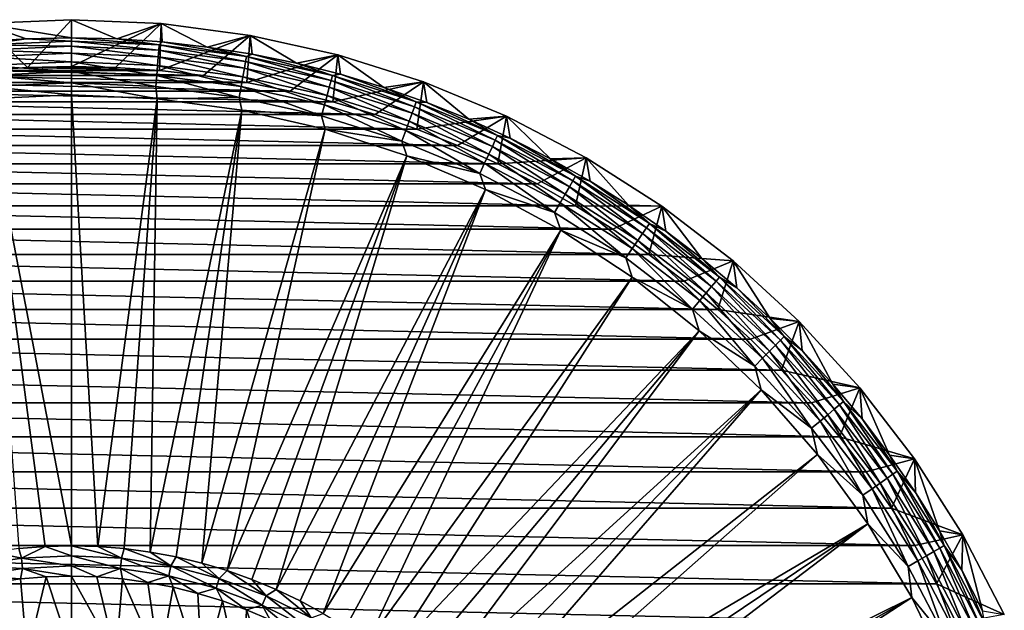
# Model space of a CAD drawing. Header units: metres. Extents: x -109 to 109, y -342 to 116.
# Tile 169 of 213: x -78 to -47, y 97 to 116. Entities that reach past the tile are written whole.
import ezdxf

# ---------------------------------------------------------------- set-up
doc = ezdxf.new("R2010")
doc.units = ezdxf.units.M
doc.layers.add('solid_505140_SW0001', color=7, linetype='CONTINUOUS')

msp = doc.modelspace()

# ---------------------------------------------------------------- linework, layer by layer
at = {"layer": 'solid_505140_SW0001'}
for points in [[(-79.332504, 115.976334, -258.739532), (-79.361946, 115.398849, -255.49202), (-77.932419, 115.495232, -255.49202)], [(-76.5, 116.099998, -258.739532), (-79.332504, 115.976334, -258.739532), (-76.5, 115.527374, -255.49202)], [(-77.891785, 114.591553, -259), (-79.332504, 115.976334, -258.739532), (-76.5, 116.099998, -258.739532)], [(-79.332504, 115.976334, -258.739532), (-77.932419, 115.495232, -255.49202), (-76.5, 115.527374, -255.49202)], [(-77.891785, 114.591553, -259), (-79.281128, 114.497864, -259), (-79.332504, 115.976334, -258.739532)], [(-76.5, 114.622787, -259), (-77.891785, 114.591553, -259), (-76.5, 116.099998, -258.739532)], [(-75.067581, 115.495232, -255.49202), (-76.5, 116.099998, -258.739532), (-76.5, 115.527374, -255.49202)], [(-73.667496, 115.976334, -258.739532), (-76.5, 116.099998, -258.739532), (-75.067581, 115.495232, -255.49202)], [(-76.5, 114.622787, -259), (-76.5, 116.099998, -258.739532), (-73.667496, 115.976334, -258.739532)], [(-75.108215, 114.591553, -259), (-76.5, 114.622787, -259), (-73.667496, 115.976334, -258.739532)], [(-73.718872, 114.497864, -259), (-75.108215, 114.591553, -259), (-73.667496, 115.976334, -258.739532)], [(-73.667496, 115.976334, -258.739532), (-75.067581, 115.495232, -255.49202), (-73.638054, 115.398849, -255.49202)], [(-73.718872, 114.497864, -259), (-73.667496, 115.976334, -258.739532), (-70.856369, 115.606239, -258.739532)], [(-73.667496, 115.976334, -258.739532), (-73.638054, 115.398849, -255.49202), (-72.214287, 115.238426, -255.49202)], [(-70.856369, 115.606239, -258.739532), (-73.667496, 115.976334, -258.739532), (-72.214287, 115.238426, -255.49202)], [(-79.273712, 115.303673, -255.088455), (-77.932419, 115.495232, -255.49202), (-79.361946, 115.398849, -255.49202)], [(-76.5, 115.424782, -255.088455), (-77.932419, 115.495232, -255.49202), (-79.273712, 115.303673, -255.088455)], [(-76.5, 115.424782, -255.088455), (-79.273712, 115.303673, -255.088455), (-76.5, 115.262321, -254.702332)], [(-76.5, 115.424782, -255.088455), (-76.5, 115.527374, -255.49202), (-77.932419, 115.495232, -255.49202)], [(-73.726288, 115.303673, -255.088455), (-75.067581, 115.495232, -255.49202), (-76.5, 115.527374, -255.49202)], [(-73.726288, 115.303673, -255.088455), (-76.5, 115.527374, -255.49202), (-76.5, 115.424782, -255.088455)], [(-73.740448, 115.141838, -254.702332), (-76.5, 115.424782, -255.088455), (-76.5, 115.262321, -254.702332)], [(-73.726288, 115.303673, -255.088455), (-76.5, 115.424782, -255.088455), (-73.740448, 115.141838, -254.702332)], [(-73.726288, 115.303673, -255.088455), (-73.638054, 115.398849, -255.49202), (-75.067581, 115.495232, -255.49202)], [(-70.973686, 114.941292, -255.088455), (-73.638054, 115.398849, -255.49202), (-73.726288, 115.303673, -255.088455)], [(-72.335701, 114.342026, -259), (-73.718872, 114.497864, -259), (-70.856369, 115.606239, -258.739532)], [(-70.973686, 114.941292, -255.088455), (-72.214287, 115.238426, -255.49202), (-73.638054, 115.398849, -255.49202)], [(-70.960968, 114.124283, -259), (-72.335701, 114.342026, -259), (-70.856369, 115.606239, -258.739532)], [(-70.856369, 115.606239, -258.739532), (-72.214287, 115.238426, -255.49202), (-70.799149, 115.01429, -255.49202)], [(-70.960968, 114.124283, -259), (-70.856369, 115.606239, -258.739532), (-68.088356, 114.992584, -258.739532)], [(-70.856369, 115.606239, -258.739532), (-70.799149, 115.01429, -255.49202), (-69.395493, 114.726891, -255.49202)], [(-68.088356, 114.992584, -258.739532), (-70.856369, 115.606239, -258.739532), (-69.395493, 114.726891, -255.49202)], [(-79.273712, 115.303673, -255.088455), (-79.259552, 115.141838, -254.702332), (-76.5, 115.262321, -254.702332)], [(-76.5, 115.262321, -254.702332), (-79.259552, 115.141838, -254.702332), (-76.5, 115.044075, -254.344772)], [(-79.259552, 115.141838, -254.702332), (-79.240532, 114.924423, -254.344772), (-76.5, 115.044075, -254.344772)], [(-76.5, 115.044075, -254.344772), (-79.240532, 114.924423, -254.344772), (-76.5, 114.774925, -254.023773)], [(-73.759468, 114.924423, -254.344772), (-76.5, 115.262321, -254.702332), (-76.5, 115.044075, -254.344772)], [(-73.740448, 115.141838, -254.702332), (-76.5, 115.262321, -254.702332), (-73.759468, 114.924423, -254.344772)], [(-73.782928, 114.656296, -254.023773), (-76.5, 115.044075, -254.344772), (-76.5, 114.774925, -254.023773)], [(-73.759468, 114.924423, -254.344772), (-76.5, 115.044075, -254.344772), (-73.782928, 114.656296, -254.023773)], [(-73.740448, 115.141838, -254.702332), (-73.759468, 114.924423, -254.344772), (-71.039795, 114.566368, -254.344772)], [(-73.726288, 115.303673, -255.088455), (-73.740448, 115.141838, -254.702332), (-71.001892, 114.781296, -254.702332)], [(-71.001892, 114.781296, -254.702332), (-73.740448, 115.141838, -254.702332), (-71.039795, 114.566368, -254.344772)], [(-70.973686, 114.941292, -255.088455), (-73.726288, 115.303673, -255.088455), (-71.001892, 114.781296, -254.702332)], [(-70.973686, 114.941292, -255.088455), (-70.799149, 115.01429, -255.49202), (-72.214287, 115.238426, -255.49202)], [(-79.240532, 114.924423, -254.344772), (-79.217072, 114.656296, -254.023773), (-76.5, 114.774925, -254.023773)], [(-76.5, 114.774925, -254.023773), (-79.217072, 114.656296, -254.023773), (-76.5, 114.460899, -253.746521)], [(-73.810295, 114.343468, -253.746521), (-76.5, 114.774925, -254.023773), (-76.5, 114.460899, -253.746521)], [(-73.782928, 114.656296, -254.023773), (-76.5, 114.774925, -254.023773), (-73.810295, 114.343468, -253.746521)], [(-73.759468, 114.924423, -254.344772), (-73.782928, 114.656296, -254.023773), (-71.086533, 114.301308, -254.023773)], [(-71.039795, 114.566368, -254.344772), (-73.759468, 114.924423, -254.344772), (-71.086533, 114.301308, -254.023773)], [(-71.001892, 114.781296, -254.702332), (-71.039795, 114.566368, -254.344772), (-68.361671, 113.972641, -254.344772)], [(-70.973686, 114.941292, -255.088455), (-71.001892, 114.781296, -254.702332), (-68.305191, 114.183456, -254.702332)], [(-68.305191, 114.183456, -254.702332), (-71.001892, 114.781296, -254.702332), (-68.361671, 113.972641, -254.344772)], [(-68.263138, 114.340378, -255.088455), (-70.799149, 115.01429, -255.49202), (-70.973686, 114.941292, -255.088455)], [(-68.263138, 114.340378, -255.088455), (-70.973686, 114.941292, -255.088455), (-68.305191, 114.183456, -254.702332)], [(-69.596703, 113.844963, -259), (-70.960968, 114.124283, -259), (-68.088356, 114.992584, -258.739532)], [(-68.263138, 114.340378, -255.088455), (-69.395493, 114.726891, -255.49202), (-70.799149, 115.01429, -255.49202)], [(-68.246719, 113.504791, -259), (-69.596703, 113.844963, -259), (-68.088356, 114.992584, -258.739532)], [(-68.088356, 114.992584, -258.739532), (-69.395493, 114.726891, -255.49202), (-68.006142, 114.376808, -255.49202)], [(-68.263138, 114.340378, -255.088455), (-68.006142, 114.376808, -255.49202), (-69.395493, 114.726891, -255.49202)], [(-68.246719, 113.504791, -259), (-68.088356, 114.992584, -258.739532), (-65.384392, 114.14003, -258.739532)], [(-68.088356, 114.992584, -258.739532), (-68.006142, 114.376808, -255.49202), (-66.633904, 113.964745, -255.49202)], [(-65.384392, 114.14003, -258.739532), (-68.088356, 114.992584, -258.739532), (-66.633904, 113.964745, -255.49202)], [(-72.335701, 114.342026, -259), (-80.664299, 114.342026, -259), (-79.281128, 114.497864, -259)], [(-73.718872, 114.497864, -259), (-79.281128, 114.497864, -259), (-77.891785, 114.591553, -259)], [(-72.335701, 114.342026, -259), (-79.281128, 114.497864, -259), (-73.718872, 114.497864, -259)], [(-79.217072, 114.656296, -254.023773), (-79.189705, 114.343468, -253.746521), (-76.5, 114.460899, -253.746521)], [(-76.5, 114.460899, -253.746521), (-79.189705, 114.343468, -253.746521), (-76.5, 114.109024, -253.519211)], [(-75.108215, 114.591553, -259), (-77.891785, 114.591553, -259), (-76.5, 114.622787, -259)], [(-73.718872, 114.497864, -259), (-77.891785, 114.591553, -259), (-75.108215, 114.591553, -259)], [(-73.840965, 113.992928, -253.519211), (-76.5, 114.460899, -253.746521), (-76.5, 114.109024, -253.519211)], [(-73.810295, 114.343468, -253.746521), (-76.5, 114.460899, -253.746521), (-73.840965, 113.992928, -253.519211)], [(-73.782928, 114.656296, -254.023773), (-73.810295, 114.343468, -253.746521), (-71.14106, 113.992058, -253.746521)], [(-71.086533, 114.301308, -254.023773), (-73.782928, 114.656296, -254.023773), (-71.14106, 113.992058, -253.746521)], [(-71.039795, 114.566368, -254.344772), (-71.086533, 114.301308, -254.023773), (-68.431335, 113.712669, -254.023773)], [(-68.361671, 113.972641, -254.344772), (-71.039795, 114.566368, -254.344772), (-68.431335, 113.712669, -254.023773)], [(-69.596703, 113.844963, -259), (-83.403297, 113.844963, -259), (-82.039032, 114.124283, -259)], [(-70.960968, 114.124283, -259), (-82.039032, 114.124283, -259), (-80.664299, 114.342026, -259)], [(-69.596703, 113.844963, -259), (-82.039032, 114.124283, -259), (-70.960968, 114.124283, -259)], [(-70.960968, 114.124283, -259), (-80.664299, 114.342026, -259), (-72.335701, 114.342026, -259)], [(-79.189705, 114.343468, -253.746521), (-79.159035, 113.992928, -253.519211), (-76.5, 114.109024, -253.519211)], [(-76.5, 114.109024, -253.519211), (-79.159035, 113.992928, -253.519211), (-76.5, 113.72757, -253.347092)], [(-76.5, 114.109024, -253.519211), (-76.5, 113.72757, -253.347092), (-73.799393, 113.606285, -253.347092)], [(-73.840965, 113.992928, -253.519211), (-76.5, 114.109024, -253.519211), (-73.799393, 113.606285, -253.347092)], [(-73.810295, 114.343468, -253.746521), (-73.840965, 113.992928, -253.519211), (-71.202164, 113.645523, -253.519211)], [(-71.14106, 113.992058, -253.746521), (-73.810295, 114.343468, -253.746521), (-71.202164, 113.645523, -253.519211)], [(-71.086533, 114.301308, -254.023773), (-71.14106, 113.992058, -253.746521), (-68.512611, 113.40934, -253.746521)], [(-68.431335, 113.712669, -254.023773), (-71.086533, 114.301308, -254.023773), (-68.512611, 113.40934, -253.746521)], [(-68.305191, 114.183456, -254.702332), (-68.361671, 113.972641, -254.344772), (-65.745491, 113.147766, -254.344772)], [(-68.263138, 114.340378, -255.088455), (-68.305191, 114.183456, -254.702332), (-65.670845, 113.352852, -254.702332)], [(-65.670845, 113.352852, -254.702332), (-68.305191, 114.183456, -254.702332), (-65.745491, 113.147766, -254.344772)], [(-65.615288, 113.505508, -255.088455), (-68.006142, 114.376808, -255.49202), (-68.263138, 114.340378, -255.088455)], [(-65.615288, 113.505508, -255.088455), (-68.263138, 114.340378, -255.088455), (-65.670845, 113.352852, -254.702332)], [(-66.913528, 113.104462, -259), (-68.246719, 113.504791, -259), (-65.384392, 114.14003, -258.739532)], [(-65.615288, 113.505508, -255.088455), (-66.633904, 113.964745, -255.49202), (-68.006142, 114.376808, -255.49202)], [(-65.599167, 112.644524, -259), (-66.913528, 113.104462, -259), (-65.384392, 114.14003, -258.739532)], [(-65.384392, 114.14003, -258.739532), (-66.633904, 113.964745, -255.49202), (-65.281532, 113.491524, -255.49202)], [(-65.599167, 112.644524, -259), (-65.384392, 114.14003, -258.739532), (-62.764835, 113.05497, -258.739532)], [(-65.384392, 114.14003, -258.739532), (-65.281532, 113.491524, -255.49202), (-63.951756, 112.958115, -255.49202)], [(-62.764835, 113.05497, -258.739532), (-65.384392, 114.14003, -258.739532), (-63.951756, 112.958115, -255.49202)], [(-68.246719, 113.504791, -259), (-84.753281, 113.504791, -259), (-83.403297, 113.844963, -259)], [(-68.246719, 113.504791, -259), (-83.403297, 113.844963, -259), (-69.596703, 113.844963, -259)], [(-79.159035, 113.992928, -253.519211), (-79.200607, 113.606285, -253.347092), (-76.5, 113.72757, -253.347092)], [(-71.202164, 113.645523, -253.519211), (-73.840965, 113.992928, -253.519211), (-73.799393, 113.606285, -253.347092)], [(-71.14106, 113.992058, -253.746521), (-71.202164, 113.645523, -253.519211), (-68.603683, 113.069458, -253.519211)], [(-68.512611, 113.40934, -253.746521), (-71.14106, 113.992058, -253.746521), (-68.603683, 113.069458, -253.519211)], [(-68.361671, 113.972641, -254.344772), (-68.431335, 113.712669, -254.023773), (-65.837547, 112.894852, -254.023773)], [(-65.745491, 113.147766, -254.344772), (-68.361671, 113.972641, -254.344772), (-65.837547, 112.894852, -254.023773)], [(-65.615288, 113.505508, -255.088455), (-65.281532, 113.491524, -255.49202), (-66.633904, 113.964745, -255.49202)], [(-66.913528, 113.104462, -259), (-86.086472, 113.104462, -259), (-84.753281, 113.504791, -259)], [(-66.913528, 113.104462, -259), (-84.753281, 113.504791, -259), (-68.246719, 113.504791, -259)], [(-79.200607, 113.606285, -253.347092), (-76.5, 99.500488, -248.168854), (-76.5, 113.72757, -253.347092)], [(-79.200607, 113.606285, -253.347092), (-77.332138, 99.478699, -248.168854), (-76.5, 99.500488, -248.168854)], [(-79.200607, 113.606285, -253.347092), (-78.16201, 99.413383, -248.168854), (-77.332138, 99.478699, -248.168854)], [(-75.667854, 99.478691, -248.168854), (-76.5, 113.72757, -253.347092), (-76.5, 99.500488, -248.168854)], [(-73.799393, 113.606285, -253.347092), (-76.5, 113.72757, -253.347092), (-75.667854, 99.478691, -248.168854)], [(-73.799393, 113.606285, -253.347092), (-75.667854, 99.478691, -248.168854), (-74.837975, 99.413383, -248.168854)], [(-73.799393, 113.606285, -253.347092), (-74.837975, 99.413383, -248.168854), (-74.012642, 99.304726, -248.168854)], [(-71.120514, 113.243408, -253.347092), (-73.799393, 113.606285, -253.347092), (-74.012642, 99.304726, -248.168854)], [(-71.202164, 113.645523, -253.519211), (-73.799393, 113.606285, -253.347092), (-71.120514, 113.243408, -253.347092)], [(-68.603683, 113.069458, -253.519211), (-71.202164, 113.645523, -253.519211), (-71.120514, 113.243408, -253.347092)], [(-68.431335, 113.712669, -254.023773), (-68.512611, 113.40934, -253.746521), (-65.944946, 112.599762, -253.746521)], [(-65.837547, 112.894852, -254.023773), (-68.431335, 113.712669, -254.023773), (-65.944946, 112.599762, -253.746521)], [(-65.615288, 113.505508, -255.088455), (-65.670845, 113.352852, -254.702332), (-63.118927, 112.295807, -254.702332)], [(-63.050266, 112.443047, -255.088455), (-65.281532, 113.491524, -255.49202), (-65.615288, 113.505508, -255.088455)], [(-63.050266, 112.443047, -255.088455), (-65.615288, 113.505508, -255.088455), (-63.118927, 112.295807, -254.702332)], [(-63.050266, 112.443047, -255.088455), (-63.951756, 112.958115, -255.49202), (-65.281532, 113.491524, -255.49202)], [(-71.120514, 113.243408, -253.347092), (-74.012642, 99.304726, -248.168854), (-73.194122, 99.153023, -248.168854)], [(-71.120514, 113.243408, -253.347092), (-73.194122, 99.153023, -248.168854), (-72.384659, 98.958694, -248.168854)], [(-68.484962, 112.641861, -253.347092), (-71.120514, 113.243408, -253.347092), (-72.384659, 98.958694, -248.168854)], [(-68.603683, 113.069458, -253.519211), (-71.120514, 113.243408, -253.347092), (-68.484962, 112.641861, -253.347092)], [(-68.512611, 113.40934, -253.746521), (-68.603683, 113.069458, -253.519211), (-66.0653, 112.269104, -253.519211)], [(-65.944946, 112.599762, -253.746521), (-68.512611, 113.40934, -253.746521), (-66.0653, 112.269104, -253.519211)], [(-65.670845, 113.352852, -254.702332), (-65.745491, 113.147766, -254.344772), (-63.211159, 112.098007, -254.344772)], [(-63.118927, 112.295807, -254.702332), (-65.670845, 113.352852, -254.702332), (-63.211159, 112.098007, -254.344772)], [(-65.599167, 112.644524, -259), (-87.400833, 112.644524, -259), (-86.086472, 113.104462, -259)], [(-65.599167, 112.644524, -259), (-86.086472, 113.104462, -259), (-66.913528, 113.104462, -259)], [(-66.0653, 112.269104, -253.519211), (-68.603683, 113.069458, -253.519211), (-68.484962, 112.641861, -253.347092)], [(-65.837547, 112.894852, -254.023773), (-65.944946, 112.599762, -253.746521), (-63.457619, 111.569473, -253.746521)], [(-65.745491, 113.147766, -254.344772), (-65.837547, 112.894852, -254.023773), (-63.324905, 111.85408, -254.023773)], [(-63.324905, 111.85408, -254.023773), (-65.837547, 112.894852, -254.023773), (-63.457619, 111.569473, -253.746521)], [(-63.211159, 112.098007, -254.344772), (-65.745491, 113.147766, -254.344772), (-63.324905, 111.85408, -254.023773)], [(-64.307236, 112.126305, -259), (-65.599167, 112.644524, -259), (-62.764835, 113.05497, -258.739532)], [(-63.040012, 111.550697, -259), (-64.307236, 112.126305, -259), (-62.764835, 113.05497, -258.739532)], [(-62.764835, 113.05497, -258.739532), (-63.951756, 112.958115, -255.49202), (-62.647247, 112.365578, -255.49202)], [(-63.050266, 112.443047, -255.088455), (-62.647247, 112.365578, -255.49202), (-63.951756, 112.958115, -255.49202)], [(-63.040012, 111.550697, -259), (-62.764835, 113.05497, -258.739532), (-60.249966, 111.745804, -258.739532)], [(-62.764835, 113.05497, -258.739532), (-62.647247, 112.365578, -255.49202), (-61.370636, 111.715118, -255.49202)], [(-60.249966, 111.745804, -258.739532), (-62.764835, 113.05497, -258.739532), (-61.370636, 111.715118, -255.49202)], [(-64.307236, 112.126305, -259), (-88.692764, 112.126305, -259), (-87.400833, 112.644524, -259)], [(-64.307236, 112.126305, -259), (-87.400833, 112.644524, -259), (-65.599167, 112.644524, -259)], [(-68.484962, 112.641861, -253.347092), (-72.384659, 98.958694, -248.168854), (-71.586479, 98.72226, -248.168854)], [(-65.91394, 111.806488, -253.347092), (-68.484962, 112.641861, -253.347092), (-71.586479, 98.72226, -248.168854)], [(-66.0653, 112.269104, -253.519211), (-68.484962, 112.641861, -253.347092), (-65.91394, 111.806488, -253.347092)], [(-65.944946, 112.599762, -253.746521), (-66.0653, 112.269104, -253.519211), (-63.606327, 111.250565, -253.519211)], [(-63.457619, 111.569473, -253.746521), (-65.944946, 112.599762, -253.746521), (-63.606327, 111.250565, -253.519211)], [(-63.606327, 111.250565, -253.519211), (-66.0653, 112.269104, -253.519211), (-65.91394, 111.806488, -253.347092)], [(-63.118927, 112.295807, -254.702332), (-63.211159, 112.098007, -254.344772), (-60.777962, 110.831367, -254.344772)], [(-63.050266, 112.443047, -255.088455), (-63.118927, 112.295807, -254.702332), (-60.668839, 111.02037, -254.702332)], [(-60.668839, 111.02037, -254.702332), (-63.118927, 112.295807, -254.702332), (-60.777962, 110.831367, -254.344772)], [(-60.587612, 111.161064, -255.088455), (-62.647247, 112.365578, -255.49202), (-63.050266, 112.443047, -255.088455)], [(-60.587612, 111.161064, -255.088455), (-63.050266, 112.443047, -255.088455), (-60.668839, 111.02037, -254.702332)], [(-60.587612, 111.161064, -255.088455), (-61.370636, 111.715118, -255.49202), (-62.647247, 112.365578, -255.49202)], [(-63.040012, 111.550697, -259), (-89.959984, 111.550697, -259), (-88.692764, 112.126305, -259)], [(-63.040012, 111.550697, -259), (-88.692764, 112.126305, -259), (-64.307236, 112.126305, -259)], [(-63.211159, 112.098007, -254.344772), (-63.324905, 111.85408, -254.023773), (-60.912537, 110.598282, -254.023773)], [(-60.777962, 110.831367, -254.344772), (-63.211159, 112.098007, -254.344772), (-60.912537, 110.598282, -254.023773)], [(-65.91394, 111.806488, -253.347092), (-71.586479, 98.72226, -248.168854), (-70.801765, 98.444374, -248.168854)], [(-65.91394, 111.806488, -253.347092), (-70.801765, 98.444374, -248.168854), (-70.032677, 98.125809, -248.168854)], [(-63.428154, 110.744011, -253.347092), (-65.91394, 111.806488, -253.347092), (-70.032677, 98.125809, -248.168854)], [(-63.606327, 111.250565, -253.519211), (-65.91394, 111.806488, -253.347092), (-63.428154, 110.744011, -253.347092)], [(-63.324905, 111.85408, -254.023773), (-63.457619, 111.569473, -253.746521), (-61.06955, 110.326324, -253.746521)], [(-60.912537, 110.598282, -254.023773), (-63.324905, 111.85408, -254.023773), (-61.06955, 110.326324, -253.746521)], [(-61.799213, 110.918495, -259), (-63.040012, 111.550697, -259), (-60.249966, 111.745804, -258.739532)], [(-60.588306, 110.2314, -259), (-61.799213, 110.918495, -259), (-60.249966, 111.745804, -258.739532)], [(-60.249966, 111.745804, -258.739532), (-61.370636, 111.715118, -255.49202), (-60.124489, 111.008026, -255.49202)], [(-60.587612, 111.161064, -255.088455), (-60.124489, 111.008026, -255.49202), (-61.370636, 111.715118, -255.49202)], [(-60.588306, 110.2314, -259), (-60.249966, 111.745804, -258.739532), (-57.858799, 110.222466, -258.739532)], [(-60.249966, 111.745804, -258.739532), (-60.124489, 111.008026, -255.49202), (-58.911316, 110.245743, -255.49202)], [(-57.858799, 110.222466, -258.739532), (-60.249966, 111.745804, -258.739532), (-58.911316, 110.245743, -255.49202)], [(-61.799213, 110.918495, -259), (-91.200783, 110.918495, -259), (-89.959984, 111.550697, -259)], [(-61.799213, 110.918495, -259), (-89.959984, 111.550697, -259), (-63.040012, 111.550697, -259)], [(-63.457619, 111.569473, -253.746521), (-63.606327, 111.250565, -253.519211), (-61.245487, 110.021591, -253.519211)], [(-61.06955, 110.326324, -253.746521), (-63.457619, 111.569473, -253.746521), (-61.245487, 110.021591, -253.519211)], [(-61.245487, 110.021591, -253.519211), (-63.606327, 111.250565, -253.519211), (-63.428154, 110.744011, -253.347092)], [(-60.668839, 111.02037, -254.702332), (-60.777962, 110.831367, -254.344772), (-58.46442, 109.357475, -254.344772)], [(-60.587612, 111.161064, -255.088455), (-60.668839, 111.02037, -254.702332), (-58.339241, 109.536255, -254.702332)], [(-58.339241, 109.536255, -254.702332), (-60.668839, 111.02037, -254.702332), (-58.46442, 109.357475, -254.344772)], [(-58.246056, 109.669334, -255.088455), (-60.124489, 111.008026, -255.49202), (-60.587612, 111.161064, -255.088455)], [(-58.246056, 109.669334, -255.088455), (-60.587612, 111.161064, -255.088455), (-58.339241, 109.536255, -254.702332)], [(-58.246056, 109.669334, -255.088455), (-58.911316, 110.245743, -255.49202), (-60.124489, 111.008026, -255.49202)], [(-60.588306, 110.2314, -259), (-92.411697, 110.2314, -259), (-91.200783, 110.918495, -259)], [(-60.588306, 110.2314, -259), (-91.200783, 110.918495, -259), (-61.799213, 110.918495, -259)], [(-63.428154, 110.744011, -253.347092), (-70.032677, 98.125809, -248.168854), (-69.281311, 97.767426, -248.168854)], [(-63.428154, 110.744011, -253.347092), (-69.281311, 97.767426, -248.168854), (-68.549736, 97.370209, -248.168854)], [(-61.047607, 109.46299, -253.347092), (-63.428154, 110.744011, -253.347092), (-68.549736, 97.370209, -248.168854)], [(-61.245487, 110.021591, -253.519211), (-63.428154, 110.744011, -253.347092), (-61.047607, 109.46299, -253.347092)], [(-60.777962, 110.831367, -254.344772), (-60.912537, 110.598282, -254.023773), (-58.618797, 109.137009, -254.023773)], [(-58.46442, 109.357475, -254.344772), (-60.777962, 110.831367, -254.344772), (-58.618797, 109.137009, -254.023773)], [(-60.912537, 110.598282, -254.023773), (-61.06955, 110.326324, -253.746521), (-58.798916, 108.879768, -253.746521)], [(-58.618797, 109.137009, -254.023773), (-60.912537, 110.598282, -254.023773), (-58.798916, 108.879768, -253.746521)], [(-59.409733, 109.490852, -259), (-93.590271, 109.490852, -259), (-92.411697, 110.2314, -259)], [(-59.409733, 109.490852, -259), (-92.411697, 110.2314, -259), (-60.588306, 110.2314, -259)], [(-61.06955, 110.326324, -253.746521), (-61.245487, 110.021591, -253.519211), (-59.00074, 108.59153, -253.519211)], [(-58.798916, 108.879768, -253.746521), (-61.06955, 110.326324, -253.746521), (-59.00074, 108.59153, -253.519211)], [(-59.409733, 109.490852, -259), (-60.588306, 110.2314, -259), (-57.858799, 110.222466, -258.739532)], [(-58.265121, 108.697845, -259), (-59.409733, 109.490852, -259), (-57.858799, 110.222466, -258.739532)], [(-57.858799, 110.222466, -258.739532), (-58.911316, 110.245743, -255.49202), (-57.73357, 109.429802, -255.49202)], [(-58.246056, 109.669334, -255.088455), (-57.73357, 109.429802, -255.49202), (-58.911316, 110.245743, -255.49202)], [(-58.265121, 108.697845, -259), (-57.858799, 110.222466, -258.739532), (-55.609341, 108.496391, -258.739532)], [(-57.858799, 110.222466, -258.739532), (-57.73357, 109.429802, -255.49202), (-56.59362, 108.561836, -255.49202)], [(-55.609341, 108.496391, -258.739532), (-57.858799, 110.222466, -258.739532), (-56.59362, 108.561836, -255.49202)], [(-59.00074, 108.59153, -253.519211), (-61.245487, 110.021591, -253.519211), (-61.047607, 109.46299, -253.347092)], [(-58.265121, 108.697845, -259), (-94.734879, 108.697845, -259), (-93.590271, 109.490852, -259)], [(-58.265121, 108.697845, -259), (-93.590271, 109.490852, -259), (-59.409733, 109.490852, -259)], [(-61.047607, 109.46299, -253.347092), (-68.549736, 97.370209, -248.168854), (-67.839951, 96.935257, -248.168854)], [(-61.047607, 109.46299, -253.347092), (-67.839951, 96.935257, -248.168854), (-67.153908, 96.463745, -248.168854)], [(-58.79147, 107.973724, -253.347092), (-61.047607, 109.46299, -253.347092), (-67.153908, 96.463745, -248.168854)], [(-59.00074, 108.59153, -253.519211), (-61.047607, 109.46299, -253.347092), (-58.79147, 107.973724, -253.347092)], [(-58.339241, 109.536255, -254.702332), (-58.46442, 109.357475, -254.344772), (-56.288139, 107.687561, -254.344772)], [(-58.246056, 109.669334, -255.088455), (-58.339241, 109.536255, -254.702332), (-56.147854, 107.854744, -254.702332)], [(-56.147854, 107.854744, -254.702332), (-58.339241, 109.536255, -254.702332), (-56.288139, 107.687561, -254.344772)], [(-56.043427, 107.979195, -255.088455), (-57.73357, 109.429802, -255.49202), (-58.246056, 109.669334, -255.088455)], [(-56.043427, 107.979195, -255.088455), (-58.246056, 109.669334, -255.088455), (-56.147854, 107.854744, -254.702332)], [(-58.618797, 109.137009, -254.023773), (-58.798916, 108.879768, -253.746521), (-56.662994, 107.240822, -253.746521)], [(-58.46442, 109.357475, -254.344772), (-58.618797, 109.137009, -254.023773), (-56.461143, 107.481377, -254.023773)], [(-56.461143, 107.481377, -254.023773), (-58.618797, 109.137009, -254.023773), (-56.662994, 107.240822, -253.746521)], [(-56.288139, 107.687561, -254.344772), (-58.46442, 109.357475, -254.344772), (-56.461143, 107.481377, -254.023773)], [(-56.043427, 107.979195, -255.088455), (-56.59362, 108.561836, -255.49202), (-57.73357, 109.429802, -255.49202)], [(-58.798916, 108.879768, -253.746521), (-59.00074, 108.59153, -253.519211), (-56.889175, 106.971268, -253.519211)], [(-56.662994, 107.240822, -253.746521), (-58.798916, 108.879768, -253.746521), (-56.889175, 106.971268, -253.519211)], [(-57.157566, 107.854568, -259), (-95.84243, 107.854568, -259), (-94.734879, 108.697845, -259)], [(-57.157566, 107.854568, -259), (-94.734879, 108.697845, -259), (-58.265121, 108.697845, -259)], [(-56.889175, 106.971268, -253.519211), (-59.00074, 108.59153, -253.519211), (-58.79147, 107.973724, -253.347092)], [(-57.157566, 107.854568, -259), (-58.265121, 108.697845, -259), (-55.609341, 108.496391, -258.739532)], [(-55.609341, 108.496391, -258.739532), (-56.59362, 108.561836, -255.49202), (-55.493759, 107.643608, -255.49202)], [(-56.043427, 107.979195, -255.088455), (-55.493759, 107.643608, -255.49202), (-56.59362, 108.561836, -255.49202)], [(-56.089169, 106.962593, -259), (-57.157566, 107.854568, -259), (-55.609341, 108.496391, -258.739532)], [(-56.089169, 106.962593, -259), (-55.609341, 108.496391, -258.739532), (-53.519001, 106.58094, -258.739532)], [(-55.609341, 108.496391, -258.739532), (-55.493759, 107.643608, -255.49202), (-54.436199, 106.676964, -255.49202)], [(-53.519001, 106.58094, -258.739532), (-55.609341, 108.496391, -258.739532), (-54.436199, 106.676964, -255.49202)], [(-58.79147, 107.973724, -253.347092), (-67.153908, 96.463745, -248.168854), (-66.493484, 95.956985, -248.168854)], [(-56.677921, 106.288231, -253.347092), (-58.79147, 107.973724, -253.347092), (-66.493484, 95.956985, -248.168854)], [(-56.889175, 106.971268, -253.519211), (-58.79147, 107.973724, -253.347092), (-56.677921, 106.288231, -253.347092)], [(-56.043427, 107.979195, -255.088455), (-56.147854, 107.854744, -254.702332), (-54.111359, 105.98864, -254.702332)], [(-53.996483, 106.103516, -255.088455), (-55.493759, 107.643608, -255.49202), (-56.043427, 107.979195, -255.088455)], [(-53.996483, 106.103516, -255.088455), (-56.043427, 107.979195, -255.088455), (-54.111359, 105.98864, -254.702332)], [(-56.089169, 106.962593, -259), (-96.910835, 106.962593, -259), (-95.84243, 107.854568, -259)], [(-56.089169, 106.962593, -259), (-95.84243, 107.854568, -259), (-57.157566, 107.854568, -259)], [(-56.288139, 107.687561, -254.344772), (-56.461143, 107.481377, -254.023773), (-54.455997, 105.644005, -254.023773)], [(-56.147854, 107.854744, -254.702332), (-56.288139, 107.687561, -254.344772), (-54.265682, 105.83432, -254.344772)], [(-54.265682, 105.83432, -254.344772), (-56.288139, 107.687561, -254.344772), (-54.455997, 105.644005, -254.023773)], [(-54.111359, 105.98864, -254.702332), (-56.147854, 107.854744, -254.702332), (-54.265682, 105.83432, -254.344772)], [(-53.996483, 106.103516, -255.088455), (-54.436199, 106.676964, -255.49202), (-55.493759, 107.643608, -255.49202)], [(-56.461143, 107.481377, -254.023773), (-56.662994, 107.240822, -253.746521), (-54.678047, 105.421951, -253.746521)], [(-54.455997, 105.644005, -254.023773), (-56.461143, 107.481377, -254.023773), (-54.678047, 105.421951, -253.746521)], [(-55.061275, 106.023079, -259), (-97.938728, 106.023079, -259), (-96.910835, 106.962593, -259)], [(-55.061275, 106.023079, -259), (-96.910835, 106.962593, -259), (-56.089169, 106.962593, -259)], [(-56.662994, 107.240822, -253.746521), (-56.889175, 106.971268, -253.519211), (-54.926861, 105.173141, -253.519211)], [(-54.926861, 105.173141, -253.519211), (-56.889175, 106.971268, -253.519211), (-56.677921, 106.288231, -253.347092)], [(-54.678047, 105.421951, -253.746521), (-56.662994, 107.240822, -253.746521), (-54.926861, 105.173141, -253.519211)], [(-55.061275, 106.023079, -259), (-56.089169, 106.962593, -259), (-53.519001, 106.58094, -258.739532)], [(-53.519001, 106.58094, -258.739532), (-54.436199, 106.676964, -255.49202), (-53.423073, 105.663834, -255.49202)], [(-53.996483, 106.103516, -255.088455), (-53.423073, 105.663834, -255.49202), (-54.436199, 106.676964, -255.49202)], [(-54.076744, 105.038536, -259), (-55.061275, 106.023079, -259), (-53.519001, 106.58094, -258.739532)], [(-54.076744, 105.038536, -259), (-53.519001, 106.58094, -258.739532), (-51.60358, 104.490623, -258.739532)], [(-53.519001, 106.58094, -258.739532), (-53.423073, 105.663834, -255.49202), (-52.456413, 104.60627, -255.49202)], [(-51.60358, 104.490623, -258.739532), (-53.519001, 106.58094, -258.739532), (-52.456413, 104.60627, -255.49202)], [(-54.076744, 105.038536, -259), (-98.923256, 105.038536, -259), (-97.938728, 106.023079, -259)], [(-54.076744, 105.038536, -259), (-97.938728, 106.023079, -259), (-55.061275, 106.023079, -259)], [(-56.677921, 106.288231, -253.347092), (-66.493484, 95.956985, -248.168854), (-65.860481, 95.416351, -248.168854)], [(-56.677921, 106.288231, -253.347092), (-65.860481, 95.416351, -248.168854), (-65.256645, 94.84333, -248.168854)], [(-54.723961, 104.420052, -253.347092), (-56.677921, 106.288231, -253.347092), (-65.256645, 94.84333, -248.168854)], [(-54.926861, 105.173141, -253.519211), (-56.677921, 106.288231, -253.347092), (-54.723961, 104.420052, -253.347092)], [(-53.996483, 106.103516, -255.088455), (-54.111359, 105.98864, -254.702332), (-52.245255, 103.952148, -254.702332)], [(-52.120804, 104.056572, -255.088455), (-53.423073, 105.663834, -255.49202), (-53.996483, 106.103516, -255.088455)], [(-52.120804, 104.056572, -255.088455), (-53.996483, 106.103516, -255.088455), (-52.245255, 103.952148, -254.702332)], [(-54.265682, 105.83432, -254.344772), (-54.455997, 105.644005, -254.023773), (-52.618622, 103.638855, -254.023773)], [(-54.111359, 105.98864, -254.702332), (-54.265682, 105.83432, -254.344772), (-52.412441, 103.811859, -254.344772)], [(-52.412441, 103.811859, -254.344772), (-54.265682, 105.83432, -254.344772), (-52.618622, 103.638855, -254.023773)], [(-52.245255, 103.952148, -254.702332), (-54.111359, 105.98864, -254.702332), (-52.412441, 103.811859, -254.344772)], [(-54.678047, 105.421951, -253.746521), (-54.926861, 105.173141, -253.519211), (-53.128731, 103.210823, -253.519211)], [(-54.455997, 105.644005, -254.023773), (-54.678047, 105.421951, -253.746521), (-52.859177, 103.437004, -253.746521)], [(-52.859177, 103.437004, -253.746521), (-54.678047, 105.421951, -253.746521), (-53.128731, 103.210823, -253.519211)], [(-52.618622, 103.638855, -254.023773), (-54.455997, 105.644005, -254.023773), (-52.859177, 103.437004, -253.746521)], [(-52.120804, 104.056572, -255.088455), (-52.456413, 104.60627, -255.49202), (-53.423073, 105.663834, -255.49202)], [(-53.128731, 103.210823, -253.519211), (-54.926861, 105.173141, -253.519211), (-54.723961, 104.420052, -253.347092)], [(-53.137695, 104.011177, -259), (-99.862305, 104.011177, -259), (-98.923256, 105.038536, -259)], [(-53.137695, 104.011177, -259), (-98.923256, 105.038536, -259), (-54.076744, 105.038536, -259)], [(-53.137695, 104.011177, -259), (-54.076744, 105.038536, -259), (-51.60358, 104.490623, -258.739532)], [(-52.245335, 102.942276, -259), (-53.137695, 104.011177, -259), (-51.60358, 104.490623, -258.739532)], [(-51.60358, 104.490623, -258.739532), (-52.456413, 104.60627, -255.49202), (-51.53817, 103.506393, -255.49202)], [(-52.120804, 104.056572, -255.088455), (-51.53817, 103.506393, -255.49202), (-52.456413, 104.60627, -255.49202)], [(-52.245335, 102.942276, -259), (-51.60358, 104.490623, -258.739532), (-49.877514, 102.241173, -258.739532)], [(-51.60358, 104.490623, -258.739532), (-51.53817, 103.506393, -255.49202), (-50.6702, 102.366425, -255.49202)], [(-49.877514, 102.241173, -258.739532), (-51.60358, 104.490623, -258.739532), (-50.6702, 102.366425, -255.49202)], [(-54.723961, 104.420052, -253.347092), (-65.256645, 94.84333, -248.168854), (-64.683624, 94.239487, -248.168854)], [(-54.723961, 104.420052, -253.347092), (-64.683624, 94.239487, -248.168854), (-64.14299, 93.606491, -248.168854)], [(-52.945316, 102.384232, -253.347092), (-54.723961, 104.420052, -253.347092), (-64.14299, 93.606491, -248.168854)], [(-53.128731, 103.210823, -253.519211), (-54.723961, 104.420052, -253.347092), (-52.945316, 102.384232, -253.347092)], [(-52.245335, 102.942276, -259), (-100.754662, 102.942276, -259), (-99.862305, 104.011177, -259)], [(-52.245335, 102.942276, -259), (-99.862305, 104.011177, -259), (-53.137695, 104.011177, -259)], [(-52.245255, 103.952148, -254.702332), (-52.412441, 103.811859, -254.344772), (-50.742523, 101.635582, -254.344772)], [(-52.120804, 104.056572, -255.088455), (-52.245255, 103.952148, -254.702332), (-50.563747, 101.760757, -254.702332)], [(-50.563747, 101.760757, -254.702332), (-52.245255, 103.952148, -254.702332), (-50.742523, 101.635582, -254.344772)], [(-50.430668, 101.853943, -255.088455), (-51.53817, 103.506393, -255.49202), (-52.120804, 104.056572, -255.088455)], [(-50.430668, 101.853943, -255.088455), (-52.120804, 104.056572, -255.088455), (-50.563747, 101.760757, -254.702332)], [(-52.618622, 103.638855, -254.023773), (-52.859177, 103.437004, -253.746521), (-51.22023, 101.301086, -253.746521)], [(-52.412441, 103.811859, -254.344772), (-52.618622, 103.638855, -254.023773), (-50.962994, 101.481201, -254.023773)], [(-50.962994, 101.481201, -254.023773), (-52.618622, 103.638855, -254.023773), (-51.22023, 101.301086, -253.746521)], [(-50.742523, 101.635582, -254.344772), (-52.412441, 103.811859, -254.344772), (-50.962994, 101.481201, -254.023773)], [(-52.859177, 103.437004, -253.746521), (-53.128731, 103.210823, -253.519211), (-51.508469, 101.099258, -253.519211)], [(-51.22023, 101.301086, -253.746521), (-52.859177, 103.437004, -253.746521), (-51.508469, 101.099258, -253.519211)], [(-50.430668, 101.853943, -255.088455), (-50.6702, 102.366425, -255.49202), (-51.53817, 103.506393, -255.49202)], [(-51.401993, 101.834686, -259), (-101.598007, 101.834686, -259), (-100.754662, 102.942276, -259)], [(-51.401993, 101.834686, -259), (-100.754662, 102.942276, -259), (-52.245335, 102.942276, -259)], [(-51.508469, 101.099258, -253.519211), (-53.128731, 103.210823, -253.519211), (-52.945316, 102.384232, -253.347092)], [(-51.401993, 101.834686, -259), (-52.245335, 102.942276, -259), (-49.877514, 102.241173, -258.739532)], [(-52.945316, 102.384232, -253.347092), (-64.14299, 93.606491, -248.168854), (-63.63623, 92.94606, -248.168854)], [(-51.356319, 100.197166, -253.347092), (-52.945316, 102.384232, -253.347092), (-63.63623, 92.94606, -248.168854)], [(-51.508469, 101.099258, -253.519211), (-52.945316, 102.384232, -253.347092), (-51.356319, 100.197166, -253.347092)], [(-49.877514, 102.241173, -258.739532), (-50.6702, 102.366425, -255.49202), (-49.854252, 101.188675, -255.49202)], [(-50.430668, 101.853943, -255.088455), (-49.854252, 101.188675, -255.49202), (-50.6702, 102.366425, -255.49202)], [(-50.609406, 100.690643, -259), (-51.401993, 101.834686, -259), (-49.877514, 102.241173, -258.739532)], [(-50.609406, 100.690643, -259), (-49.877514, 102.241173, -258.739532), (-48.354156, 99.849968, -258.739532)], [(-49.877514, 102.241173, -258.739532), (-49.854252, 101.188675, -255.49202), (-49.091969, 99.97551, -255.49202)], [(-48.354156, 99.849968, -258.739532), (-49.877514, 102.241173, -258.739532), (-49.091969, 99.97551, -255.49202)], [(-50.609406, 100.690643, -259), (-102.390594, 100.690643, -259), (-101.598007, 101.834686, -259)], [(-50.609406, 100.690643, -259), (-101.598007, 101.834686, -259), (-51.401993, 101.834686, -259)], [(-50.563747, 101.760757, -254.702332), (-50.742523, 101.635582, -254.344772), (-49.268631, 99.322037, -254.344772)], [(-50.430668, 101.853943, -255.088455), (-50.563747, 101.760757, -254.702332), (-49.079628, 99.43116, -254.702332)], [(-49.079628, 99.43116, -254.702332), (-50.563747, 101.760757, -254.702332), (-49.268631, 99.322037, -254.344772)], [(-48.938934, 99.51239, -255.088455), (-49.854252, 101.188675, -255.49202), (-50.430668, 101.853943, -255.088455)], [(-48.938934, 99.51239, -255.088455), (-50.430668, 101.853943, -255.088455), (-49.079628, 99.43116, -254.702332)], [(-50.962994, 101.481201, -254.023773), (-51.22023, 101.301086, -253.746521), (-49.773674, 99.030449, -253.746521)], [(-50.742523, 101.635582, -254.344772), (-50.962994, 101.481201, -254.023773), (-49.50172, 99.187462, -254.023773)], [(-49.50172, 99.187462, -254.023773), (-50.962994, 101.481201, -254.023773), (-49.773674, 99.030449, -253.746521)], [(-49.268631, 99.322037, -254.344772), (-50.742523, 101.635582, -254.344772), (-49.50172, 99.187462, -254.023773)], [(-51.22023, 101.301086, -253.746521), (-51.508469, 101.099258, -253.519211), (-50.078407, 98.854515, -253.519211)], [(-50.078407, 98.854515, -253.519211), (-51.508469, 101.099258, -253.519211), (-51.356319, 100.197166, -253.347092)], [(-49.773674, 99.030449, -253.746521), (-51.22023, 101.301086, -253.746521), (-50.078407, 98.854515, -253.519211)], [(-48.938934, 99.51239, -255.088455), (-49.091969, 99.97551, -255.49202), (-49.854252, 101.188675, -255.49202)], [(-49.868507, 99.511536, -259), (-103.131493, 99.511536, -259), (-102.390594, 100.690643, -259)], [(-49.868507, 99.511536, -259), (-102.390594, 100.690643, -259), (-50.609406, 100.690643, -259)], [(-49.868507, 99.511536, -259), (-50.609406, 100.690643, -259), (-48.354156, 99.849968, -258.739532)], [(-51.356319, 100.197166, -253.347092), (-63.63623, 92.94606, -248.168854), (-63.164722, 92.26001, -248.168854)], [(-51.356319, 100.197166, -253.347092), (-63.164722, 92.26001, -248.168854), (-62.729771, 91.550232, -248.168854)], [(-49.969788, 97.876495, -253.347092), (-51.356319, 100.197166, -253.347092), (-62.729771, 91.550232, -248.168854)], [(-50.078407, 98.854515, -253.519211), (-51.356319, 100.197166, -253.347092), (-49.969788, 97.876495, -253.347092)], [(-49.181351, 98.300499, -259), (-49.868507, 99.511536, -259), (-48.354156, 99.849968, -258.739532)], [(-49.181351, 98.300499, -259), (-48.354156, 99.849968, -258.739532), (-47.045013, 97.335129, -258.739532)], [(-48.354156, 99.849968, -258.739532), (-49.091969, 99.97551, -255.49202), (-48.384888, 98.72937, -255.49202)], [(-48.938934, 99.51239, -255.088455), (-48.384888, 98.72937, -255.49202), (-49.091969, 99.97551, -255.49202)], [(-48.354156, 99.849968, -258.739532), (-48.384888, 98.72937, -255.49202), (-47.734425, 97.452759, -255.49202)], [(-47.045013, 97.335129, -258.739532), (-48.354156, 99.849968, -258.739532), (-47.734425, 97.452759, -255.49202)], [(-49.181351, 98.300499, -259), (-103.818649, 98.300499, -259), (-103.131493, 99.511536, -259)], [(-49.181351, 98.300499, -259), (-103.131493, 99.511536, -259), (-49.868507, 99.511536, -259)], [(-76.5, 99.188873, -248.075546), (-76.5, 99.500488, -248.168854), (-77.332138, 99.478699, -248.168854)], [(-74.922897, 99.108887, -248.075546), (-75.667854, 99.478691, -248.168854), (-76.5, 99.500488, -248.168854)], [(-74.922897, 99.108887, -248.075546), (-76.5, 99.500488, -248.168854), (-76.5, 99.188873, -248.075546)], [(-48.938934, 99.51239, -255.088455), (-49.079628, 99.43116, -254.702332), (-47.804192, 96.981071, -254.702332)], [(-47.656956, 97.049736, -255.088455), (-48.384888, 98.72937, -255.49202), (-48.938934, 99.51239, -255.088455)], [(-47.656956, 97.049736, -255.088455), (-48.938934, 99.51239, -255.088455), (-47.804192, 96.981071, -254.702332)], [(-78.077103, 99.108887, -248.075546), (-78.987343, 99.304733, -248.168854), (-79.638016, 98.869766, -248.075546)], [(-78.077103, 99.108887, -248.075546), (-78.16201, 99.413383, -248.168854), (-78.987343, 99.304733, -248.168854)], [(-78.077103, 99.108887, -248.075546), (-77.332138, 99.478699, -248.168854), (-78.16201, 99.413383, -248.168854)], [(-76.5, 99.188873, -248.075546), (-77.332138, 99.478699, -248.168854), (-78.077103, 99.108887, -248.075546)], [(-76.5, 99.188873, -248.075546), (-78.077103, 99.108887, -248.075546), (-76.5, 98.867889, -248.018936)], [(-74.955376, 98.789551, -248.018936), (-76.5, 99.188873, -248.075546), (-76.5, 98.867889, -248.018936)], [(-74.922897, 99.108887, -248.075546), (-76.5, 99.188873, -248.075546), (-74.955376, 98.789551, -248.018936)], [(-74.922897, 99.108887, -248.075546), (-74.837975, 99.413383, -248.168854), (-75.667854, 99.478691, -248.168854)], [(-73.361984, 98.869766, -248.075546), (-74.837975, 99.413383, -248.168854), (-74.922897, 99.108887, -248.075546)], [(-73.361984, 98.869766, -248.075546), (-74.012642, 99.304726, -248.168854), (-74.837975, 99.413383, -248.168854)], [(-73.361984, 98.869766, -248.075546), (-73.194122, 99.153023, -248.168854), (-74.012642, 99.304726, -248.168854)], [(-49.50172, 99.187462, -254.023773), (-49.773674, 99.030449, -253.746521), (-48.530525, 96.64238, -253.746521)], [(-49.268631, 99.322037, -254.344772), (-49.50172, 99.187462, -254.023773), (-48.245922, 96.775093, -254.023773)], [(-48.245922, 96.775093, -254.023773), (-49.50172, 99.187462, -254.023773), (-48.530525, 96.64238, -253.746521)], [(-49.079628, 99.43116, -254.702332), (-49.268631, 99.322037, -254.344772), (-48.001991, 96.88884, -254.344772)], [(-48.001991, 96.88884, -254.344772), (-49.268631, 99.322037, -254.344772), (-48.245922, 96.775093, -254.023773)], [(-47.804192, 96.981071, -254.702332), (-49.079628, 99.43116, -254.702332), (-48.001991, 96.88884, -254.344772)], [(-78.077103, 99.108887, -248.075546), (-79.638016, 98.869766, -248.075546), (-78.044624, 98.789551, -248.018936)], [(-79.638016, 98.869766, -248.075546), (-79.573402, 98.555351, -248.018936), (-78.044624, 98.789551, -248.018936)], [(-78.077103, 99.108887, -248.075546), (-78.044624, 98.789551, -248.018936), (-76.5, 98.867889, -248.018936)], [(-74.922897, 99.108887, -248.075546), (-74.955376, 98.789551, -248.018936), (-73.426598, 98.555351, -248.018936)], [(-73.361984, 98.869766, -248.075546), (-74.922897, 99.108887, -248.075546), (-73.426598, 98.555351, -248.018936)], [(-73.361984, 98.869766, -248.075546), (-73.426598, 98.555351, -248.018936), (-71.929359, 98.167694, -248.018936)], [(-71.833267, 98.473953, -248.075546), (-73.194122, 99.153023, -248.168854), (-73.361984, 98.869766, -248.075546)], [(-71.833267, 98.473953, -248.075546), (-73.361984, 98.869766, -248.075546), (-71.929359, 98.167694, -248.018936)], [(-71.833267, 98.473953, -248.075546), (-72.384659, 98.958694, -248.168854), (-73.194122, 99.153023, -248.168854)], [(-71.833267, 98.473953, -248.075546), (-71.586479, 98.72226, -248.168854), (-72.384659, 98.958694, -248.168854)], [(-49.773674, 99.030449, -253.746521), (-50.078407, 98.854515, -253.519211), (-48.84943, 96.493675, -253.519211)], [(-48.530525, 96.64238, -253.746521), (-49.773674, 99.030449, -253.746521), (-48.84943, 96.493675, -253.519211)], [(-78.044624, 98.789551, -248.018936), (-79.573402, 98.555351, -248.018936), (-78.109215, 98.455925, -248)], [(-78.044624, 98.789551, -248.018936), (-78.109215, 98.455925, -248), (-77.304649, 98.521164, -248)], [(-76.5, 98.867889, -248.018936), (-78.044624, 98.789551, -248.018936), (-76.5, 98.542831, -248)], [(-78.044624, 98.789551, -248.018936), (-77.304649, 98.521164, -248), (-76.5, 98.542831, -248)], [(-76.5, 98.867889, -248.018936), (-76.5, 98.542831, -248), (-75.695313, 98.521164, -248)], [(-74.955376, 98.789551, -248.018936), (-76.5, 98.867889, -248.018936), (-75.695313, 98.521164, -248)], [(-74.955376, 98.789551, -248.018936), (-75.695313, 98.521164, -248), (-74.890717, 98.455917, -248)], [(-74.955376, 98.789551, -248.018936), (-74.890717, 98.455917, -248), (-74.089127, 98.347046, -248)], [(-73.426598, 98.555351, -248.018936), (-74.955376, 98.789551, -248.018936), (-74.089127, 98.347046, -248)], [(-70.35244, 97.925514, -248.075546), (-71.586479, 98.72226, -248.168854), (-71.833267, 98.473953, -248.075546)], [(-70.35244, 97.925514, -248.075546), (-70.801765, 98.444374, -248.168854), (-71.586479, 98.72226, -248.168854)], [(-48.84943, 96.493675, -253.519211), (-50.078407, 98.854515, -253.519211), (-49.969788, 97.876495, -253.347092)], [(-47.656956, 97.049736, -255.088455), (-47.734425, 97.452759, -255.49202), (-48.384888, 98.72937, -255.49202)], [(-48.54948, 97.060387, -259), (-104.450523, 97.060387, -259), (-103.818649, 98.300499, -259)], [(-48.54948, 97.060387, -259), (-103.818649, 98.300499, -259), (-49.181351, 98.300499, -259)], [(-79.573402, 98.555351, -248.018936), (-78.910797, 98.347061, -248), (-78.109215, 98.455925, -248)], [(-78.910797, 98.347061, -248), (-79.28141, 95.786331, -248), (-77.899574, 96.021118, -248)], [(-78.109215, 98.455925, -248), (-78.910797, 98.347061, -248), (-77.899574, 96.021118, -248)], [(-77.304649, 98.521164, -248), (-78.109215, 98.455925, -248), (-77.899574, 96.021118, -248)], [(-77.304649, 98.521164, -248), (-77.899574, 96.021118, -248), (-76.5, 96.099724, -248)], [(-76.5, 98.542831, -248), (-77.304649, 98.521164, -248), (-76.5, 96.099724, -248)], [(-76.5, 98.542831, -248), (-76.5, 96.099724, -248), (-75.100426, 96.021118, -248)], [(-75.695313, 98.521164, -248), (-76.5, 98.542831, -248), (-75.100426, 96.021118, -248)], [(-74.890717, 98.455917, -248), (-75.695313, 98.521164, -248), (-75.100426, 96.021118, -248)], [(-74.890717, 98.455917, -248), (-75.100426, 96.021118, -248), (-73.71859, 95.786331, -248)], [(-74.089127, 98.347046, -248), (-74.890717, 98.455917, -248), (-73.71859, 95.786331, -248)], [(-73.426598, 98.555351, -248.018936), (-74.089127, 98.347046, -248), (-73.293655, 98.194763, -248)], [(-73.293655, 98.194763, -248), (-74.089127, 98.347046, -248), (-73.71859, 95.786331, -248)], [(-73.426598, 98.555351, -248.018936), (-73.293655, 98.194763, -248), (-72.50737, 97.99955, -248)], [(-71.929359, 98.167694, -248.018936), (-73.426598, 98.555351, -248.018936), (-72.50737, 97.99955, -248)], [(-71.833267, 98.473953, -248.075546), (-71.929359, 98.167694, -248.018936), (-70.479019, 97.630547, -248.018936)], [(-70.35244, 97.925514, -248.075546), (-71.833267, 98.473953, -248.075546), (-70.479019, 97.630547, -248.018936)], [(-70.35244, 97.925514, -248.075546), (-70.032677, 98.125809, -248.168854), (-70.801765, 98.444374, -248.168854)], [(-48.54948, 97.060387, -259), (-49.181351, 98.300499, -259), (-47.045013, 97.335129, -258.739532)], [(-73.293655, 98.194763, -248), (-73.71859, 95.786331, -248), (-72.37162, 95.398285, -248)], [(-72.50737, 97.99955, -248), (-73.293655, 98.194763, -248), (-72.37162, 95.398285, -248)], [(-71.929359, 98.167694, -248.018936), (-72.50737, 97.99955, -248), (-71.733147, 97.762108, -248)], [(-71.733147, 97.762108, -248), (-72.50737, 97.99955, -248), (-72.37162, 95.398285, -248)], [(-71.929359, 98.167694, -248.018936), (-71.733147, 97.762108, -248), (-70.973343, 97.483231, -248)], [(-70.479019, 97.630547, -248.018936), (-71.929359, 98.167694, -248.018936), (-70.973343, 97.483231, -248)], [(-68.934692, 97.230072, -248.075546), (-70.032677, 98.125809, -248.168854), (-70.35244, 97.925514, -248.075546)], [(-68.934692, 97.230072, -248.075546), (-69.281311, 97.767426, -248.168854), (-70.032677, 98.125809, -248.168854)], [(-71.733147, 97.762108, -248), (-72.37162, 95.398285, -248), (-71.076523, 94.861832, -248)], [(-70.973343, 97.483231, -248), (-71.733147, 97.762108, -248), (-71.076523, 94.861832, -248)], [(-70.479019, 97.630547, -248.018936), (-70.973343, 97.483231, -248), (-70.229904, 97.163704, -248)], [(-70.35244, 97.925514, -248.075546), (-70.479019, 97.630547, -248.018936), (-69.090462, 96.949425, -248.018936)], [(-70.479019, 97.630547, -248.018936), (-70.229904, 97.163704, -248), (-69.50473, 96.804321, -248)], [(-69.090462, 96.949425, -248.018936), (-70.479019, 97.630547, -248.018936), (-69.50473, 96.804321, -248)], [(-68.934692, 97.230072, -248.075546), (-70.35244, 97.925514, -248.075546), (-69.090462, 96.949425, -248.018936)], [(-68.934692, 97.230072, -248.075546), (-68.549736, 97.370209, -248.168854), (-69.281311, 97.767426, -248.168854)], [(-49.969788, 97.876495, -253.347092), (-62.729771, 91.550232, -248.168854), (-62.332558, 90.818657, -248.168854)], [(-49.969788, 97.876495, -253.347092), (-62.332558, 90.818657, -248.168854), (-61.974178, 90.067299, -248.168854)], [(-48.79686, 95.440887, -253.347092), (-49.969788, 97.876495, -253.347092), (-61.974178, 90.067299, -248.168854)], [(-48.84943, 96.493675, -253.519211), (-49.969788, 97.876495, -253.347092), (-48.79686, 95.440887, -253.347092)], [(-70.973343, 97.483231, -248), (-71.076523, 94.861832, -248), (-69.849777, 94.18383, -248)], [(-70.229904, 97.163704, -248), (-70.973343, 97.483231, -248), (-69.849777, 94.18383, -248)]]:
    msp.add_3dface(points, dxfattribs=at)

doc.saveas('drawing.dxf')
